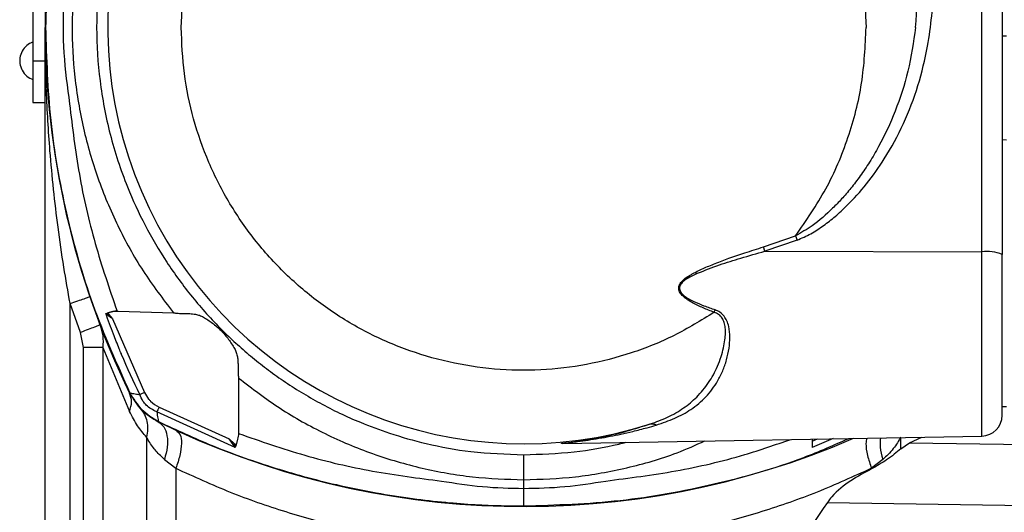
# Model space of a CAD drawing. Header units: millimetres. Extents: x 444 to 4809, y 21 to 3164.
# Tile 39 of 52: x 3057 to 3176, y 2108 to 2167. Entities that reach past the tile are written whole.
import ezdxf

# ---------------------------------------------------------------- set-up
doc = ezdxf.new("R2010")
doc.units = ezdxf.units.MM

msp = doc.modelspace()

# ---------------------------------------------------------------- linework, layer by layer
at = {"color": 7, "linetype": 'Continuous', "lineweight": 25}
for p, q in [((3060.55, 2214.99), (3060.55, 2166.49)), ((3059.05, 2204.49), (3059.05, 2162.49)), ((3173.09, 2139.58), (3173.09, 2192.57)), ((3175.55, 2192.24), (3175.55, 2139.25)), ((3060.55, 2100.67), (3060.55, 2166.49)), ((3175.55, 2165.49), (3176.05, 2165.5)), ((3059.05, 2162.49), (3060.55, 2162.49)), ((3059.05, 2162.49), (3059.05, 2157.49)), ((3059.05, 2157.49), (3060.55, 2157.49)), ((3176.05, 2152.98), (3175.55, 2152.99)), ((3146.87, 2140.15), (3150.7, 2141.47)), ((3150.7, 2141.47), (3150.89, 2140.96)), ((3150.89, 2140.96), (3147.03, 2139.64)), ((3147.03, 2139.64), (3146.87, 2140.15)), ((3147.03, 2139.64), (3173.09, 2139.58)), ((3064.81, 2129.89), (3063.55, 2133.37)), ((3063.55, 2078.72), (3063.55, 2133.37)), ((3067.82, 2132.16), (3068.04, 2132.21)), ((3068.06, 2131.95), (3067.82, 2132.16)), ((3067.82, 2132.16), (3068.09, 2132.1)), ((3068.04, 2132.21), (3068.08, 2132.23)), ((3068.09, 2132.1), (3068.06, 2131.95)), ((3068.08, 2132.23), (3068.69, 2132.38)), ((3068.69, 2132.38), (3068.08, 2132.23)), ((3068.08, 2132.23), (3068.16, 2132.09)), ((3068.16, 2132.09), (3068.09, 2132.11)), ((3068.16, 2132.09), (3068.63, 2131.53)), ((3068.69, 2132.38), (3069.19, 2132.45)), ((3069.19, 2132.45), (3069.32, 2132.44)), ((3069.32, 2132.44), (3075.95, 2132.25)), ((3077.12, 2132.16), (3077.12, 2132.16)), ((3077.42, 2132.16), (3077.42, 2132.16)), ((3068.63, 2131.53), (3072.47, 2122.67)), ((3065.15, 2128.08), (3064.81, 2129.89)), ((3065.15, 2078.96), (3065.15, 2128.08)), ((3067.48, 2128.08), (3067.48, 2078.96)), ((3067.48, 2128.08), (3070.7, 2120.4)), ((3083.78, 2124.41), (3083.78, 2117.9)), ((3070.7, 2122.59), (3070.73, 2122.63)), ((3083.39, 2116.09), (3073.95, 2120.35)), ((3074.23, 2120.9), (3082.67, 2117.1)), ((3175.54, 2120.99), (3176.05, 2121)), ((3074.18, 2119.18), (3074.14, 2119.15)), ((3074.18, 2119.18), (3074.18, 2119.18)), ((3083.78, 2117.9), (3083.79, 2117.75)), ((3072.73, 2117.31), (3072.73, 2063.49)), ((3083.12, 2116.42), (3082.67, 2117.1)), ((3082.67, 2117.1), (3083.3, 2116.53)), ((3083.3, 2116.53), (3083.32, 2116.45)), ((3122.75, 2116.57), (3173.09, 2117.45)), ((3155.23, 2117.14), (3152.7, 2116.09)), ((3163.36, 2115.93), (3164.42, 2116.63)), ((3164.42, 2116.63), (3165.9, 2117.32)), ((3164.42, 2116.63), (3231.82, 2115.67)), ((3083.12, 2116.42), (3083.32, 2116.45)), ((3083.39, 2116.09), (3083.12, 2116.42)), ((3083.48, 2116.39), (3083.32, 2116.45)), ((3083.32, 2116.45), (3083.39, 2116.09)), ((3083.48, 2116.39), (3083.39, 2116.09)), ((3074.89, 2114.65), (3076.26, 2113.58)), ((3161.2, 2114.65), (3159.83, 2113.58)), ((3076.26, 2113.58), (3076.26, 2063.49)), ((3159.83, 2113.58), (3159.83, 2113.5)), ((3118.05, 2111.16), (3118.05, 2112.2)), ((3154.54, 2109.47), (3231.82, 2108.31))]:
    msp.add_line(p, q, dxfattribs=at)
at = {"color": 8, "linetype": 'Continuous', "lineweight": 25}
for p, q in [((3173.09, 2117.45), (3173.09, 2139.58)), ((3152.7, 2116.82), (3153.35, 2117.11)), ((3163.36, 2115.93), (3163.36, 2117.28))]:
    msp.add_line(p, q, dxfattribs=at)
at = {"color": 7, "linetype": 'Continuous', "lineweight": 25}
for centre, radius, start, end in [((3118.05, 2166.49), 49.97, 49.4242, 287.733), ((3160.55, 2166.49), 100, 153.9585, 206.0415), ((3173.68, 2134.71), 4.9, 67.7049, 96.977), ((3118.05, 2208.99), 100, 243.9585, 293.3474), ((3173.05, 2119.95), 2.5, 271, 0)]:
    msp.add_arc(centre, radius, start, end, dxfattribs=at)
for points, knots in [([(3118.05, 2217.79), (3116.8, 2217.76), (3114.4, 2217.71), (3110.97, 2217.33), (3107.85, 2216.8), (3105.05, 2216.14), (3102.56, 2215.42), (3100.38, 2214.67), (3097.7, 2213.62), (3094.51, 2212.14), (3090.87, 2210.07), (3087.54, 2207.8), (3084.51, 2205.38), (3081.36, 2202.45), (3078.18, 2198.93), (3075.1, 2194.72), (3072.49, 2190.28), (3070.14, 2185.17), (3068.23, 2179.38), (3067.01, 2172.94), (3066.6, 2166.49), (3067.01, 2160.04), (3068.23, 2153.61), (3070.14, 2147.81), (3072.49, 2142.7), (3074.66, 2139.01), (3076.63, 2136.18), (3078.22, 2134.11), (3079.94, 2132.11), (3081.68, 2130.28), (3083.45, 2128.59), (3085.23, 2127.03), (3087.13, 2125.52), (3089.16, 2124.07), (3091.3, 2122.69), (3093.56, 2121.39), (3095.94, 2120.17), (3098.72, 2118.94), (3102.17, 2117.66), (3106.59, 2116.41), (3111.98, 2115.41), (3115.93, 2115.28), (3118.05, 2115.2)], [0, 0, 0, 0, 0.023207, 0.044628, 0.064264, 0.082114, 0.098177, 0.112453, 0.124943, 0.151867, 0.177834, 0.202842, 0.226892, 0.249983, 0.282738, 0.315064, 0.346963, 0.378433, 0.419715, 0.460237, 0.499998, 0.539759, 0.58028, 0.621562, 0.653033, 0.684932, 0.701047, 0.717269, 0.733598, 0.750034, 0.764356, 0.779052, 0.794123, 0.809568, 0.825388, 0.841582, 0.858151, 0.875095, 0.898127, 0.926624, 0.960582, 1, 1, 1, 1]), ([(3070.73, 2210.36), (3069.16, 2206.85), (3066.03, 2199.88), (3062.94, 2188.87), (3060.95, 2177.72), (3060.71, 2170.22), (3060.59, 2166.49)], [0, 0, 0, 0, 0.253553, 0.504736, 0.753552, 1, 1, 1, 1]), ([(3076.9, 2166.49), (3076.97, 2168.29), (3077.1, 2171.88), (3078.2, 2177.17), (3079.92, 2182.28), (3082.31, 2187.12), (3085.31, 2191.61), (3088.87, 2195.67), (3092.93, 2199.23), (3097.41, 2202.23), (3102.26, 2204.61), (3107.37, 2206.35), (3112.66, 2207.4), (3118.05, 2207.76), (3123.43, 2207.4), (3128.73, 2206.35), (3133.84, 2204.61), (3138.68, 2202.23), (3143.16, 2199.23), (3147.22, 2195.67), (3150.78, 2191.61), (3153.78, 2187.12), (3156.17, 2182.28), (3157.89, 2177.17), (3158.99, 2171.88), (3159.12, 2168.29), (3159.19, 2166.49)], [0, 0, 0, 0, 0.041667, 0.083333, 0.125, 0.166666, 0.208333, 0.25, 0.291666, 0.333333, 0.374999, 0.416666, 0.458333, 0.499999, 0.541666, 0.583333, 0.624999, 0.666666, 0.708333, 0.749999, 0.791666, 0.833333, 0.875, 0.916667, 0.958333, 1, 1, 1, 1]), ([(3076.26, 2201.11), (3074.99, 2199.47), (3072.45, 2196.19), (3069.39, 2190.76), (3066.93, 2185.04), (3065.15, 2179.08), (3064.05, 2172.95), (3063.67, 2166.73), (3064, 2160.52), (3065.04, 2154.38), (3066.77, 2148.4), (3069.18, 2142.66), (3072.19, 2137.2), (3074.7, 2133.9), (3075.95, 2132.25)], [0, 0, 0, 0, 0.083322, 0.166712, 0.249998, 0.333333, 0.416699, 0.5, 0.583301, 0.666673, 0.750002, 0.833298, 0.916685, 1, 1, 1, 1]), ([(3150.89, 2140.96), (3151.45, 2141.2), (3152.57, 2141.69), (3154.08, 2142.7), (3155.52, 2143.82), (3157.28, 2145.44), (3159.32, 2147.71), (3161.65, 2151), (3163.77, 2154.94), (3165.51, 2159.49), (3166.86, 2165.02), (3167.46, 2171.51), (3166.84, 2178.82), (3165.09, 2185.97), (3162.99, 2190.39), (3161.94, 2192.59)], [0, 0, 0, 0, 0.0312534, 0.062357, 0.0925719, 0.1244653, 0.1854406, 0.2487552, 0.3314532, 0.4150481, 0.4987633, 0.6238675, 0.7491498, 0.874705, 1, 1, 1, 1]), ([(3165.14, 2166.49), (3165.28, 2168.65), (3165.56, 2172.97), (3164.69, 2179.47), (3162.96, 2185.83), (3161.02, 2189.78), (3160.05, 2191.76)], [0, 0, 0, 0, 0.2472897, 0.4967334, 0.7477928, 1, 1, 1, 1]), ([(3063.48, 2175.67), (3063.21, 2173.63), (3062.66, 2169.58), (3062.66, 2163.41), (3063.21, 2159.35), (3063.48, 2157.32)], [0, 0, 0, 0, 0.334029, 0.665971, 1, 1, 1, 1]), ([(3060.59, 2166.49), (3060.71, 2162.76), (3060.95, 2155.26), (3062.94, 2144.12), (3066.03, 2133.11), (3069.16, 2126.13), (3070.73, 2122.63)], [0, 0, 0, 0, 0.2464352, 0.4952472, 0.7464363, 1, 1, 1, 1]), ([(3140.93, 2132.3), (3139.35, 2131.33), (3136.19, 2129.39), (3131.01, 2127.32), (3125.63, 2125.92), (3120.09, 2125.27), (3114.53, 2125.37), (3109.02, 2126.22), (3103.68, 2127.8), (3098.6, 2130.09), (3093.88, 2133.04), (3089.6, 2136.6), (3085.83, 2140.7), (3082.65, 2145.27), (3080.11, 2150.23), (3078.28, 2155.48), (3077.12, 2160.94), (3076.97, 2164.64), (3076.9, 2166.49)], [0, 0, 0, 0, 0.0625, 0.125, 0.1875, 0.25, 0.3125, 0.375, 0.4375, 0.5, 0.5625, 0.625, 0.6875, 0.75, 0.8125, 0.875, 0.9375, 1, 1, 1, 1]), ([(3150.7, 2141.47), (3151.98, 2143.31), (3154.55, 2147), (3157.16, 2153.23), (3158.87, 2159.77), (3159.09, 2164.25), (3159.19, 2166.49)], [0, 0, 0, 0, 0.25, 0.499999, 0.749999, 1, 1, 1, 1]), ([(3165.14, 2166.49), (3164.88, 2164.73), (3164.36, 2161.31), (3162.8, 2156.51), (3161.14, 2152.91), (3159.64, 2150.36), (3158.52, 2148.7), (3157.4, 2147.22), (3156.29, 2145.93), (3154.79, 2144.38), (3153.01, 2142.78), (3151.39, 2141.86), (3150.7, 2141.47)], [0, 0, 0, 0, 0.178779, 0.347214, 0.503991, 0.576366, 0.643415, 0.70523, 0.761909, 0.813554, 0.921262, 1, 1, 1, 1]), ([(3059.05, 2164.72), (3058.93, 2164.67), (3058.53, 2164.52), (3058, 2164.03), (3057.57, 2163.27), (3057.45, 2162.39), (3057.65, 2161.52), (3058.15, 2160.79), (3058.67, 2160.37), (3059.01, 2160.28), (3059.06, 2160.26)], [0, 0, 0, 0, 0.070012, 0.216728, 0.36646, 0.516903, 0.66761, 0.818634, 0.970742, 1, 1, 1, 1]), ([(3063.48, 2157.32), (3063.82, 2154.5), (3064.51, 2148.85), (3066.42, 2140.52), (3068.26, 2135.14), (3069.19, 2132.45)], [0, 0, 0, 0, 0.333039, 0.666449, 1, 1, 1, 1]), ([(3140.93, 2132.3), (3140.49, 2132.47), (3139.61, 2132.82), (3138.34, 2133.42), (3137.38, 2134.01), (3136.87, 2134.56), (3136.72, 2134.88), (3136.66, 2135.14), (3136.69, 2135.41), (3136.78, 2135.65), (3136.93, 2135.88), (3137.23, 2136.21), (3137.6, 2136.49), (3138, 2136.74), (3138.18, 2136.85), (3138.33, 2136.93), (3138.46, 2137), (3138.66, 2137.11), (3139.04, 2137.3), (3139.59, 2137.56), (3140.31, 2137.87), (3141.35, 2138.29), (3142.79, 2138.82), (3144.72, 2139.48), (3146.11, 2139.92), (3146.87, 2140.15)], [0, 0, 0, 0, 0.083291, 0.167109, 0.249767, 0.282049, 0.29732, 0.31247, 0.328072, 0.343949, 0.358191, 0.375273, 0.422764, 0.438786, 0.458369, 0.459693, 0.470345, 0.483048, 0.50028, 0.545793, 0.590136, 0.639409, 0.741752, 0.860987, 1, 1, 1, 1]), ([(3138.95, 2136.99), (3139.82, 2137.34), (3141.52, 2138.02), (3144.24, 2138.85), (3146.06, 2139.36), (3147.03, 2139.64)], [0, 0, 0, 0, 0.330585, 0.646473, 1, 1, 1, 1]), ([(3175.55, 2119.95), (3175.55, 2120.05), (3175.55, 2120.24), (3175.55, 2121.79), (3175.55, 2124.16), (3175.55, 2127.31), (3175.55, 2131.02), (3175.55, 2135.09), (3175.55, 2137.86), (3175.55, 2139.25)], [0, 0, 0, 0, 0.142591, 0.285493, 0.428392, 0.571295, 0.714196, 0.857098, 1, 1, 1, 1]), ([(3138.95, 2136.99), (3138.64, 2136.85), (3138.02, 2136.56), (3137.29, 2136.1), (3136.89, 2135.65), (3136.77, 2135.34), (3136.76, 2135.1), (3136.83, 2134.86), (3137.01, 2134.57), (3137.53, 2134.1), (3138.47, 2133.59), (3139.73, 2133.07), (3140.6, 2132.76), (3141.05, 2132.6)], [0, 0, 0, 0, 0.126013, 0.250984, 0.313527, 0.342609, 0.37219, 0.402415, 0.433215, 0.495777, 0.659129, 0.823754, 1, 1, 1, 1]), ([(3063.55, 2133.37), (3063.86, 2133.47), (3064.48, 2133.69), (3065.26, 2133.95), (3065.8, 2134.14), (3065.88, 2134.16), (3065.91, 2134.18)], [0, 0, 0, 0, 0.25, 0.5, 0.749998, 1, 1, 1, 1]), ([(3071.93, 2122.42), (3071.17, 2124.01), (3070.4, 2125.63), (3069.63, 2127.48), (3069.29, 2128.3), (3068.65, 2129.91), (3068.13, 2131.33), (3067.83, 2132.16)], [0, 0, 0, 0, 0.499943, 0.507173, 0.570047, 0.749953, 1, 1, 1, 1]), ([(3068.04, 2132.21), (3068.05, 2132.2), (3068.06, 2132.16), (3068.08, 2132.12), (3068.09, 2132.1)], [0, 0, 0, 0, 0.500442, 1, 1, 1, 1]), ([(3068.63, 2131.53), (3068.53, 2131.6), (3068.37, 2131.71), (3068.19, 2131.85), (3068.1, 2131.92), (3068.07, 2131.94), (3068.06, 2131.95)], [0, 0, 0, 0, 0.49991, 0.842465, 0.944384, 1, 1, 1, 1]), ([(3069.19, 2132.45), (3069.11, 2132.44), (3068.99, 2132.43), (3068.82, 2132.41), (3068.74, 2132.39), (3068.69, 2132.38)], [0, 0, 0, 0, 0.501973, 0.682797, 1, 1, 1, 1]), ([(3075.95, 2132.25), (3076, 2132.24), (3076.08, 2132.23), (3076.17, 2132.22), (3076.22, 2132.21)], [0, 0, 0, 0, 0.5002, 1, 1, 1, 1]), ([(3076.22, 2132.21), (3076.43, 2132.19), (3076.83, 2132.16), (3077.23, 2132.16), (3077.42, 2132.16)], [0, 0, 0, 0, 0.515565, 1, 1, 1, 1]), ([(3077.42, 2132.16), (3077.5, 2132.15), (3077.68, 2132.15), (3077.86, 2132.15), (3077.94, 2132.14)], [0, 0, 0, 0, 0.490229, 1, 1, 1, 1]), ([(3077.94, 2132.14), (3078.05, 2132.13), (3078.28, 2132.12), (3078.5, 2132.08), (3078.61, 2132.07)], [0, 0, 0, 0, 0.482762, 1, 1, 1, 1]), ([(3078.61, 2132.07), (3078.77, 2132.03), (3079.1, 2131.96), (3079.41, 2131.8), (3079.56, 2131.72)], [0, 0, 0, 0, 0.497201, 1, 1, 1, 1]), ([(3133.26, 2118.9), (3133.96, 2119.15), (3135.39, 2119.68), (3137.26, 2120.75), (3138.92, 2122.12), (3140.07, 2123.52), (3140.85, 2124.8), (3141.36, 2125.84), (3141.77, 2126.92), (3142.06, 2127.99), (3142.23, 2128.93), (3142.3, 2129.74), (3142.28, 2130.45), (3142.17, 2131.06), (3141.91, 2131.62), (3141.51, 2132.08), (3141.12, 2132.23), (3140.93, 2132.3)], [0, 0, 0, 0, 0.12228, 0.250244, 0.370952, 0.501874, 0.565355, 0.62826, 0.696423, 0.754657, 0.805068, 0.846713, 0.879942, 0.912727, 0.940719, 0.970988, 1, 1, 1, 1]), ([(3133.98, 2118.77), (3134.74, 2119.02), (3136.23, 2119.52), (3138.24, 2120.63), (3140, 2122.09), (3141.21, 2123.71), (3141.98, 2125.25), (3142.45, 2126.57), (3142.74, 2127.93), (3142.85, 2129.28), (3142.77, 2130.4), (3142.5, 2131.26), (3142.14, 2131.86), (3141.66, 2132.33), (3141.24, 2132.52), (3141.05, 2132.6)], [0, 0, 0, 0, 0.1257, 0.24941, 0.385005, 0.520001, 0.594973, 0.670771, 0.744328, 0.810541, 0.873657, 0.907699, 0.938114, 0.971004, 1, 1, 1, 1]), ([(3140.93, 2132.3), (3140.95, 2132.35), (3140.99, 2132.45), (3141.03, 2132.55), (3141.05, 2132.6)], [0, 0, 0, 0, 0.499962, 1, 1, 1, 1]), ([(3067.14, 2130.78), (3067.11, 2130.77), (3067.04, 2130.74), (3066.5, 2130.53), (3065.72, 2130.24), (3065.11, 2130), (3064.81, 2129.89)], [0, 0, 0, 0, 0.2500014, 0.5000013, 0.7499994, 1, 1, 1, 1]), ([(3067.14, 2130.78), (3067.28, 2130.35), (3067.55, 2129.47), (3067.5, 2128.55), (3067.48, 2128.08)], [0, 0, 0, 0, 0.494851, 1, 1, 1, 1]), ([(3079.56, 2131.72), (3079.92, 2131.5), (3080.65, 2131.05), (3081.7, 2130.12), (3082.63, 2129.06), (3083.07, 2128.32), (3083.3, 2127.95)], [0, 0, 0, 0, 0.250007, 0.500038, 0.749978, 1, 1, 1, 1]), ([(3067.48, 2128.08), (3067.37, 2128.08), (3067.14, 2128.08), (3066.58, 2128.08), (3065.9, 2128.08), (3065.4, 2128.08), (3065.15, 2128.08)], [0, 0, 0, 0, 0.249996, 0.499997, 0.749999, 1, 1, 1, 1]), ([(3083.3, 2127.95), (3083.38, 2127.79), (3083.54, 2127.47), (3083.61, 2127.13), (3083.65, 2126.96)], [0, 0, 0, 0, 0.504031, 1, 1, 1, 1]), ([(3083.65, 2126.96), (3083.67, 2126.79), (3083.71, 2126.48), (3083.72, 2126.14), (3083.73, 2125.98)], [0, 0, 0, 0, 0.522511, 1, 1, 1, 1]), ([(3083.73, 2125.98), (3083.73, 2125.93), (3083.73, 2125.82), (3083.73, 2125.72), (3083.73, 2125.66)], [0, 0, 0, 0, 0.4997954, 1, 1, 1, 1]), ([(3083.73, 2125.66), (3083.73, 2125.51), (3083.72, 2125.18), (3083.74, 2124.85), (3083.75, 2124.68)], [0, 0, 0, 0, 0.486067, 1, 1, 1, 1]), ([(3083.75, 2124.68), (3083.76, 2124.64), (3083.77, 2124.55), (3083.78, 2124.45), (3083.78, 2124.41)], [0, 0, 0, 0, 0.49975, 1, 1, 1, 1]), ([(3083.78, 2124.41), (3085.43, 2123.16), (3088.71, 2120.65), (3094.14, 2117.64), (3099.86, 2115.22), (3105.8, 2113.5), (3111.89, 2112.41), (3116, 2112.27), (3118.05, 2112.2)], [0, 0, 0, 0, 0.166965, 0.334045, 0.500994, 0.667949, 0.834235, 1, 1, 1, 1]), ([(3070.7, 2122.59), (3071.13, 2121.88), (3072, 2120.45), (3073.43, 2119.58), (3074.14, 2119.15)], [0, 0, 0, 0, 0.499896, 1, 1, 1, 1]), ([(3070.7, 2120.4), (3070.81, 2120.79), (3071.05, 2121.58), (3070.81, 2122.25), (3070.7, 2122.59)], [0, 0, 0, 0, 0.500003, 1, 1, 1, 1]), ([(3070.73, 2122.63), (3070.75, 2122.62), (3070.8, 2122.61), (3071.01, 2122.57), (3071.38, 2122.51), (3071.74, 2122.45), (3071.93, 2122.42)], [0, 0, 0, 0, 0.211735, 0.44011, 0.697665, 1, 1, 1, 1]), ([(3070.73, 2122.63), (3071.17, 2121.91), (3072.04, 2120.49), (3073.47, 2119.62), (3074.18, 2119.18)], [0, 0, 0, 0, 0.5000107, 1, 1, 1, 1]), ([(3072.47, 2122.67), (3072.37, 2122.62), (3072.18, 2122.54), (3072.01, 2122.46), (3071.93, 2122.42)], [0, 0, 0, 0, 0.499377, 1, 1, 1, 1]), ([(3072.47, 2122.67), (3072.63, 2122.39), (3072.84, 2122.03), (3073.42, 2121.41), (3073.87, 2121.12), (3074.23, 2120.9)], [0, 0, 0, 0, 0.371355, 0.501523, 1, 1, 1, 1]), ([(3073.95, 2120.35), (3073.5, 2120.58), (3072.87, 2120.91), (3072.23, 2121.7), (3072.04, 2122.16), (3071.93, 2122.42)], [0, 0, 0, 0, 0.500033, 0.711726, 1, 1, 1, 1]), ([(3072.73, 2117.31), (3072.36, 2117.75), (3071.61, 2118.63), (3071.01, 2119.8), (3070.7, 2120.4)], [0, 0, 0, 0, 0.494822, 1, 1, 1, 1]), ([(3071.98, 2120.74), (3072.15, 2120.52), (3072.51, 2120.07), (3072.8, 2119.22), (3072.9, 2118.29), (3072.79, 2117.64), (3072.73, 2117.31)], [0, 0, 0, 0, 0.246968, 0.499993, 0.753032, 1, 1, 1, 1]), ([(3074.23, 2120.9), (3074.18, 2120.8), (3074.08, 2120.6), (3073.99, 2120.43), (3073.95, 2120.35)], [0, 0, 0, 0, 0.5000195, 1, 1, 1, 1]), ([(3073.95, 2120.35), (3074, 2120.07), (3074.08, 2119.63), (3074.14, 2119.27), (3074.17, 2119.21), (3074.18, 2119.18)], [0, 0, 0, 0, 0.461449, 0.724496, 1, 1, 1, 1]), ([(3074.14, 2119.15), (3074.38, 2118.97), (3074.88, 2118.62), (3075.24, 2117.53), (3075.29, 2116.16), (3075.02, 2115.15), (3074.89, 2114.65)], [0, 0, 0, 0, 0.243187, 0.500001, 0.756814, 1, 1, 1, 1]), ([(3074.18, 2119.18), (3076.31, 2118.2), (3080.72, 2116.15), (3087.86, 2113.61), (3094.47, 2111.79), (3100.17, 2110.63), (3104.55, 2109.94), (3108.53, 2109.48), (3112.09, 2109.21), (3115.21, 2109.08), (3117.15, 2109.06), (3118.05, 2109.06)], [0, 0, 0, 0, 0.15471, 0.32136, 0.499949, 0.607425, 0.705247, 0.793415, 0.871931, 0.940792, 1, 1, 1, 1]), ([(3122.8, 2116.57), (3122.76, 2116.57), (3122.62, 2116.56), (3122.58, 2116.56), (3122.57, 2116.57), (3122.63, 2116.58), (3123.04, 2116.63), (3124.22, 2116.78), (3125.94, 2117.05), (3128.09, 2117.46), (3130.56, 2118.05), (3132.33, 2118.61), (3133.26, 2118.9)], [0, 0, 0, 0, 0.015975, 0.047309, 0.062801, 0.078481, 0.135613, 0.250187, 0.406024, 0.573377, 0.774986, 1, 1, 1, 1]), ([(3133.26, 2118.9), (3133.38, 2118.92), (3133.6, 2118.95), (3133.86, 2118.83), (3133.98, 2118.77)], [0, 0, 0, 0, 0.500014, 1, 1, 1, 1]), ([(3076.3, 2118.12), (3076.47, 2117.98), (3076.83, 2117.69), (3076.97, 2116.61), (3076.8, 2115.18), (3076.43, 2114.1), (3076.26, 2113.58)], [0, 0, 0, 0, 0.242188, 0.499999, 0.757808, 1, 1, 1, 1]), ([(3083.79, 2117.75), (3083.77, 2117.64), (3083.74, 2117.41), (3083.69, 2117.2), (3083.67, 2117.09)], [0, 0, 0, 0, 0.499773, 1, 1, 1, 1]), ([(3083.79, 2117.75), (3086.42, 2116.84), (3091.7, 2115.01), (3099.87, 2113.1), (3105.41, 2112.4), (3108.18, 2112.05)], [0, 0, 0, 0, 0.333255, 0.666682, 1, 1, 1, 1]), ([(3122.81, 2116.57), (3122.79, 2116.57), (3122.74, 2116.57), (3122.78, 2116.58), (3123.02, 2116.61), (3123.45, 2116.66), (3123.96, 2116.72), (3124.72, 2116.81), (3125.78, 2116.96), (3127.09, 2117.17), (3128.41, 2117.41), (3129.77, 2117.68), (3131.25, 2118.03), (3132.67, 2118.39), (3133.61, 2118.66), (3133.98, 2118.77)], [0, 0, 0, 0, 0.019774, 0.04262, 0.088274, 0.135985, 0.179788, 0.230943, 0.338184, 0.445976, 0.55323, 0.65903, 0.773352, 0.910387, 1, 1, 1, 1]), ([(3074.89, 2114.65), (3074.73, 2114.8), (3074.36, 2115.11), (3073.89, 2115.63), (3073.42, 2116.21), (3073.04, 2116.78), (3072.82, 2117.15), (3072.73, 2117.31)], [0, 0, 0, 0, 0.182467, 0.391606, 0.591897, 0.82569, 1, 1, 1, 1]), ([(3083.3, 2116.53), (3083.33, 2116.51), (3083.39, 2116.46), (3083.46, 2116.43), (3083.49, 2116.42)], [0, 0, 0, 0, 0.525551, 1, 1, 1, 1]), ([(3083.67, 2117.09), (3083.64, 2116.97), (3083.58, 2116.73), (3083.52, 2116.52), (3083.49, 2116.42)], [0, 0, 0, 0, 0.508591, 1, 1, 1, 1]), ([(3118.05, 2109.06), (3121.92, 2109.18), (3129.61, 2109.43), (3140.88, 2111.53), (3150.1, 2114.07), (3155.34, 2116.38), (3157.14, 2117.17)], [0, 0, 0, 0, 0.288879, 0.573302, 0.853267, 1, 1, 1, 1]), ([(3127.91, 2112.05), (3130.72, 2112.41), (3136.35, 2113.13), (3143.78, 2114.85), (3148.3, 2116.41), (3150.13, 2117.05)], [0, 0, 0, 0, 0.3724, 0.745037, 1, 1, 1, 1]), ([(3152.7, 2117.09), (3152.7, 2117.04), (3152.7, 2116.66), (3152.7, 2116.35), (3152.7, 2116.09)], [0, 0, 0, 0, 0.143561, 1, 1, 1, 1]), ([(3163.36, 2117.31), (3163.23, 2117.09), (3162.96, 2116.63), (3162.45, 2115.92), (3161.88, 2115.25), (3161.41, 2114.84), (3161.2, 2114.65)], [0, 0, 0, 0, 0.244821, 0.493724, 0.767762, 1, 1, 1, 1]), ([(3083.49, 2116.42), (3083.49, 2116.41), (3083.49, 2116.4), (3083.48, 2116.4), (3083.48, 2116.39)], [0, 0, 0, 0, 0.5001, 1, 1, 1, 1]), ([(3163.36, 2115.93), (3162.84, 2115.48), (3161.91, 2114.69), (3160.47, 2113.86), (3159.83, 2113.5)], [0, 0, 0, 0, 0.5594797, 1, 1, 1, 1]), ([(3118.05, 2112.2), (3118.05, 2112.59), (3118.05, 2113.37), (3118.05, 2114.36), (3118.05, 2115.05), (3118.05, 2115.15), (3118.05, 2115.2)], [0, 0, 0, 0, 0.250083, 0.500651, 0.751199, 1, 1, 1, 1]), ([(3076.26, 2113.58), (3078.41, 2112.59), (3082.66, 2110.66), (3089.35, 2108.32), (3096.25, 2106.42), (3103.37, 2105.04), (3110.7, 2104.16), (3115.6, 2104.05), (3118.05, 2103.99)], [0, 0, 0, 0, 0.171323, 0.337781, 0.500036, 0.66865, 0.834989, 1, 1, 1, 1]), ([(3159.83, 2113.58), (3157.68, 2112.59), (3153.43, 2110.66), (3146.74, 2108.32), (3139.84, 2106.42), (3132.72, 2105.04), (3125.4, 2104.16), (3120.49, 2104.05), (3118.05, 2103.99)], [0, 0, 0, 0, 0.171321, 0.337778, 0.500036, 0.668648, 0.834987, 1, 1, 1, 1]), ([(3159.83, 2113.5), (3159, 2113.05), (3157.3, 2112.15), (3155.5, 2110.75), (3154.71, 2109.7), (3154.54, 2109.47)], [0, 0, 0, 0, 0.431457, 0.875656, 1, 1, 1, 1]), ([(3108.18, 2112.05), (3109.81, 2111.79), (3113.08, 2111.27), (3116.39, 2111.2), (3118.05, 2111.16)], [0, 0, 0, 0, 0.5, 1, 1, 1, 1]), ([(3118.05, 2111.16), (3119.7, 2111.2), (3123.01, 2111.27), (3126.28, 2111.79), (3127.91, 2112.05)], [0, 0, 0, 0, 0.5, 1, 1, 1, 1]), ([(3118.05, 2109.06), (3118.05, 2109.08), (3118.05, 2109.13), (3118.05, 2109.54), (3118.05, 2110.1), (3118.05, 2110.67), (3118.05, 2111), (3118.05, 2111.16)], [0, 0, 0, 0, 0.212408, 0.450438, 0.712874, 0.853742, 1, 1, 1, 1]), ([(3154.54, 2109.47), (3151.9, 2105.61), (3146.62, 2097.88), (3140.12, 2087.89), (3135.12, 2079.61), (3132.16, 2073.74), (3130.3, 2068.34), (3129.66, 2064.03), (3129.98, 2061.36), (3130.11, 2060.29)], [0, 0, 0, 0, 0.25389, 0.507733, 0.639512, 0.771052, 0.857226, 0.942957, 1, 1, 1, 1])]:
    msp.add_open_spline(points, degree=3, knots=knots, dxfattribs=at)
at = {"color": 8, "linetype": 'Continuous', "lineweight": 25}
for points, knots in [([(3063.55, 2133.37), (3063.29, 2134.81), (3062.75, 2137.86), (3062.09, 2142.42), (3061.54, 2147.08), (3061.14, 2151.34), (3060.87, 2155.29), (3060.7, 2158.78), (3060.59, 2161.86), (3060.57, 2163.75), (3060.57, 2164.55)], [0, 0, 0, 0, 0.139764, 0.294278, 0.439596, 0.588373, 0.703867, 0.818979, 0.923154, 1, 1, 1, 1]), ([(3118.05, 2112.2), (3120.13, 2112.27), (3124.3, 2112.41), (3130.47, 2113.56), (3135.69, 2115.01), (3138.71, 2116.37), (3139.81, 2116.87)], [0, 0, 0, 0, 0.278382, 0.557543, 0.837827, 1, 1, 1, 1]), ([(3118.05, 2115.2), (3120.07, 2115.27), (3123.92, 2115.41), (3128.01, 2116.11), (3130.06, 2116.63), (3130.35, 2116.7)], [0, 0, 0, 0, 0.4889593, 0.9294489, 1, 1, 1, 1]), ([(3159.28, 2117.21), (3159.23, 2117), (3159.11, 2116.47), (3159.3, 2115.16), (3159.66, 2114.09), (3159.83, 2113.58)], [0, 0, 0, 0, 0.244474, 0.634037, 1, 1, 1, 1]), ([(3160.9, 2117.24), (3160.87, 2116.87), (3160.81, 2116.08), (3161.06, 2115.15), (3161.2, 2114.65)], [0, 0, 0, 0, 0.4642557, 1, 1, 1, 1])]:
    msp.add_open_spline(points, degree=3, knots=knots, dxfattribs=at)

doc.saveas('drawing.dxf')
